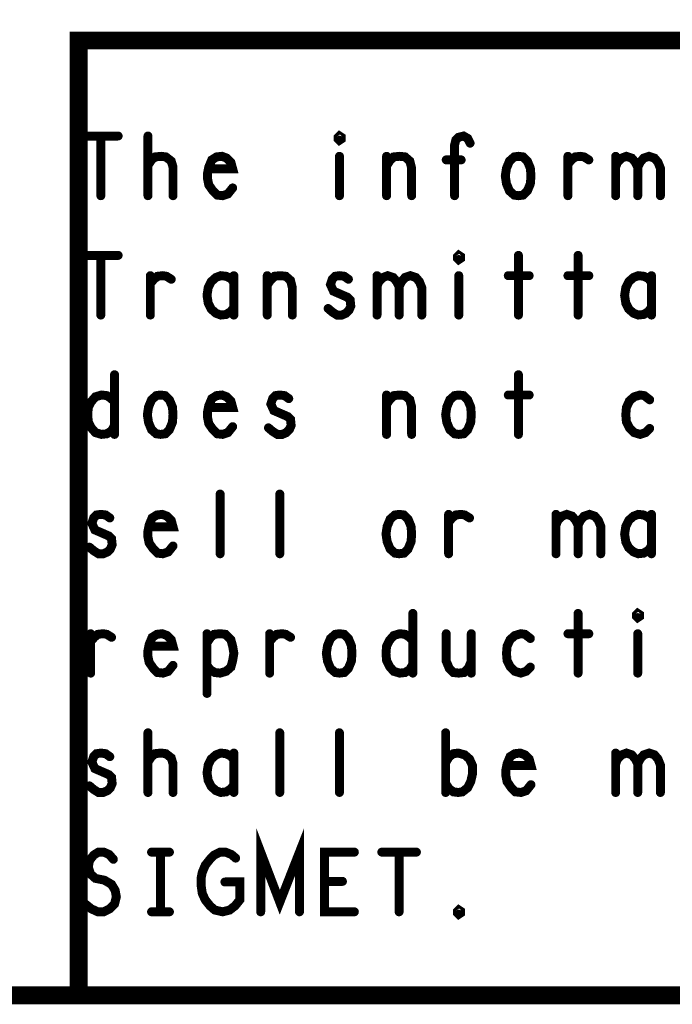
# Model space of a CAD drawing. Extents: x 23.5 to 56.6, y 21.5 to 42.6.
# Tile 5 of 21: x 44.4 to 45.5, y 21.5 to 23.2. Entities that reach past the tile are written whole.
import ezdxf

# ---------------------------------------------------------------- set-up
doc = ezdxf.new("R2010")
doc.units = 0
doc.layers.add('1', color=2, linetype='CONTINUOUS')

msp = doc.modelspace()

# ---------------------------------------------------------------- linework, layer by layer
at = {"layer": '1'}
for points, const_width in [([(23.545, 21.545), (56.545, 21.545), (56.545, 42.545), (23.545, 42.545), (23.545, 21.545)], 0.03), ([(50.345, 23.145), (44.47, 23.145), (44.47, 21.545)], 0.03), ([(44.478, 22.985), (44.536, 22.985)], 0.015), ([(44.507, 22.985), (44.507, 22.885)], 0.015), ([(44.586, 22.885), (44.586, 22.985)], 0.015), ([(44.907, 22.978), (44.905, 22.98), (44.905, 22.983), (44.907, 22.985), (44.91, 22.983), (44.91, 22.98), (44.907, 22.978)], 0.015), ([(45.1, 22.885), (45.1, 22.97), (45.102, 22.978), (45.107, 22.983), (45.115, 22.985), (45.122, 22.981), (45.126, 22.973)], 0.015), ([(44.586, 22.936), (44.592, 22.945), (44.598, 22.95), (44.608, 22.951), (44.616, 22.95), (44.625, 22.943), (44.628, 22.933), (44.628, 22.885)], 0.015), ([(44.688, 22.93), (44.728, 22.93), (44.725, 22.941), (44.718, 22.948), (44.71, 22.951), (44.701, 22.95), (44.693, 22.945), (44.688, 22.933), (44.686, 22.923), (44.686, 22.913), (44.688, 22.903), (44.695, 22.893), (44.702, 22.886), (44.711, 22.885), (44.72, 22.888), (44.728, 22.898)], 0.015), ([(44.907, 22.951), (44.907, 22.885)], 0.015), ([(44.986, 22.935), (44.991, 22.943), (44.998, 22.95), (45.008, 22.951), (45.017, 22.95), (45.025, 22.943), (45.028, 22.931), (45.028, 22.885)], 0.015), ([(44.986, 22.885), (44.986, 22.951)], 0.015), ([(45.111, 22.945), (45.086, 22.945)], 0.015), ([(45.207, 22.885), (45.2, 22.886), (45.192, 22.893), (45.187, 22.905), (45.185, 22.918), (45.187, 22.931), (45.192, 22.943), (45.2, 22.95), (45.207, 22.951), (45.215, 22.95), (45.222, 22.943), (45.227, 22.931), (45.228, 22.918), (45.227, 22.905), (45.222, 22.893), (45.215, 22.886), (45.207, 22.885)], 0.015), ([(45.29, 22.938), (45.296, 22.945), (45.302, 22.95), (45.311, 22.951), (45.317, 22.95), (45.325, 22.945)], 0.015), ([(45.29, 22.885), (45.29, 22.951)], 0.015), ([(45.37, 22.933), (45.373, 22.941), (45.38, 22.948), (45.388, 22.951), (45.397, 22.948), (45.403, 22.941), (45.407, 22.933), (45.407, 22.885)], 0.015), ([(45.37, 22.885), (45.37, 22.951)], 0.015), ([(45.407, 22.933), (45.411, 22.941), (45.417, 22.948), (45.426, 22.951), (45.435, 22.948), (45.441, 22.941), (45.445, 22.931), (45.445, 22.885)], 0.015), ([(44.478, 22.785), (44.536, 22.785)], 0.015), ([(44.507, 22.785), (44.507, 22.685)], 0.015), ([(45.107, 22.778), (45.105, 22.78), (45.105, 22.783), (45.107, 22.785), (45.11, 22.783), (45.11, 22.78), (45.107, 22.778)], 0.015), ([(45.207, 22.785), (45.207, 22.685)], 0.015), ([(45.307, 22.785), (45.307, 22.685)], 0.015), ([(44.59, 22.738), (44.596, 22.745), (44.602, 22.75), (44.611, 22.751), (44.617, 22.75), (44.625, 22.745)], 0.015), ([(44.59, 22.685), (44.59, 22.751)], 0.015), ([(44.73, 22.74), (44.725, 22.746), (44.717, 22.75), (44.708, 22.751), (44.7, 22.748), (44.692, 22.741), (44.687, 22.731), (44.685, 22.718), (44.687, 22.705), (44.692, 22.695), (44.7, 22.688), (44.708, 22.685), (44.717, 22.686), (44.725, 22.691), (44.73, 22.698)], 0.015), ([(44.73, 22.685), (44.73, 22.751)], 0.015), ([(44.786, 22.735), (44.791, 22.743), (44.798, 22.75), (44.808, 22.751), (44.817, 22.75), (44.825, 22.743), (44.828, 22.731), (44.828, 22.685)], 0.015), ([(44.786, 22.685), (44.786, 22.751)], 0.015), ([(44.888, 22.696), (44.895, 22.69), (44.903, 22.685), (44.911, 22.685), (44.918, 22.688), (44.923, 22.693), (44.926, 22.7), (44.925, 22.71), (44.92, 22.715), (44.897, 22.725), (44.892, 22.736), (44.895, 22.745), (44.9, 22.75), (44.907, 22.751), (44.915, 22.75), (44.922, 22.745)], 0.015), ([(44.97, 22.733), (44.973, 22.741), (44.98, 22.748), (44.988, 22.751), (44.997, 22.748), (45.003, 22.741), (45.007, 22.733), (45.007, 22.685)], 0.015), ([(44.97, 22.685), (44.97, 22.751)], 0.015), ([(45.007, 22.733), (45.011, 22.741), (45.017, 22.748), (45.026, 22.751), (45.035, 22.748), (45.041, 22.741), (45.045, 22.731), (45.045, 22.685)], 0.015), ([(45.107, 22.751), (45.107, 22.685)], 0.015), ([(45.19, 22.751), (45.225, 22.751)], 0.015), ([(45.29, 22.751), (45.325, 22.751)], 0.015), ([(45.43, 22.74), (45.425, 22.746), (45.417, 22.75), (45.408, 22.751), (45.4, 22.748), (45.392, 22.741), (45.387, 22.731), (45.385, 22.718), (45.387, 22.705), (45.392, 22.695), (45.4, 22.688), (45.408, 22.685), (45.417, 22.686), (45.425, 22.691), (45.43, 22.698)], 0.015), ([(45.43, 22.685), (45.43, 22.751)], 0.015), ([(44.53, 22.585), (44.53, 22.485)], 0.015), ([(45.207, 22.585), (45.207, 22.485)], 0.015), ([(44.53, 22.5), (44.525, 22.491), (44.517, 22.486), (44.508, 22.485), (44.498, 22.488), (44.491, 22.496), (44.486, 22.506), (44.485, 22.518), (44.486, 22.53), (44.491, 22.54), (44.498, 22.548), (44.508, 22.551), (44.517, 22.55), (44.523, 22.546), (44.53, 22.54)], 0.015), ([(44.607, 22.485), (44.6, 22.486), (44.592, 22.493), (44.587, 22.505), (44.585, 22.518), (44.587, 22.531), (44.592, 22.543), (44.6, 22.55), (44.607, 22.551), (44.615, 22.55), (44.622, 22.543), (44.627, 22.531), (44.628, 22.518), (44.627, 22.505), (44.622, 22.493), (44.615, 22.486), (44.607, 22.485)], 0.015), ([(44.688, 22.53), (44.728, 22.53), (44.725, 22.541), (44.718, 22.548), (44.71, 22.551), (44.701, 22.55), (44.693, 22.545), (44.688, 22.533), (44.686, 22.523), (44.686, 22.513), (44.688, 22.503), (44.695, 22.493), (44.702, 22.486), (44.711, 22.485), (44.72, 22.488), (44.728, 22.498)], 0.015), ([(44.788, 22.496), (44.795, 22.49), (44.803, 22.485), (44.811, 22.485), (44.818, 22.488), (44.823, 22.493), (44.826, 22.5), (44.825, 22.51), (44.82, 22.515), (44.797, 22.525), (44.792, 22.536), (44.795, 22.545), (44.8, 22.55), (44.807, 22.551), (44.815, 22.55), (44.822, 22.545)], 0.015), ([(44.986, 22.535), (44.991, 22.543), (44.998, 22.55), (45.008, 22.551), (45.017, 22.55), (45.025, 22.543), (45.028, 22.531), (45.028, 22.485)], 0.015), ([(44.986, 22.485), (44.986, 22.551)], 0.015), ([(45.107, 22.485), (45.1, 22.486), (45.092, 22.493), (45.087, 22.505), (45.085, 22.518), (45.087, 22.531), (45.092, 22.543), (45.1, 22.55), (45.107, 22.551), (45.115, 22.55), (45.122, 22.543), (45.127, 22.531), (45.128, 22.518), (45.127, 22.505), (45.122, 22.493), (45.115, 22.486), (45.107, 22.485)], 0.015), ([(45.19, 22.551), (45.225, 22.551)], 0.015), ([(45.427, 22.543), (45.418, 22.55), (45.411, 22.551), (45.401, 22.548), (45.393, 22.541), (45.388, 22.53), (45.387, 22.518), (45.388, 22.506), (45.393, 22.496), (45.401, 22.488), (45.411, 22.485), (45.42, 22.488), (45.427, 22.495)], 0.015), ([(44.707, 22.285), (44.707, 22.385)], 0.015), ([(44.807, 22.285), (44.807, 22.385)], 0.015), ([(44.488, 22.296), (44.495, 22.29), (44.503, 22.285), (44.511, 22.285), (44.518, 22.288), (44.523, 22.293), (44.526, 22.3), (44.525, 22.31), (44.52, 22.315), (44.497, 22.325), (44.492, 22.336), (44.495, 22.345), (44.5, 22.35), (44.507, 22.351), (44.515, 22.35), (44.522, 22.345)], 0.015), ([(44.588, 22.33), (44.628, 22.33), (44.625, 22.341), (44.618, 22.348), (44.61, 22.351), (44.601, 22.35), (44.593, 22.345), (44.588, 22.333), (44.586, 22.323), (44.586, 22.313), (44.588, 22.303), (44.595, 22.293), (44.602, 22.286), (44.611, 22.285), (44.62, 22.288), (44.628, 22.298)], 0.015), ([(45.007, 22.285), (45, 22.286), (44.992, 22.293), (44.987, 22.305), (44.985, 22.318), (44.987, 22.331), (44.992, 22.343), (45, 22.35), (45.007, 22.351), (45.015, 22.35), (45.022, 22.343), (45.027, 22.331), (45.028, 22.318), (45.027, 22.305), (45.022, 22.293), (45.015, 22.286), (45.007, 22.285)], 0.015), ([(45.09, 22.338), (45.096, 22.345), (45.102, 22.35), (45.111, 22.351), (45.117, 22.35), (45.125, 22.345)], 0.015), ([(45.09, 22.285), (45.09, 22.351)], 0.015), ([(45.27, 22.333), (45.273, 22.341), (45.28, 22.348), (45.288, 22.351), (45.297, 22.348), (45.303, 22.341), (45.307, 22.333), (45.307, 22.285)], 0.015), ([(45.27, 22.285), (45.27, 22.351)], 0.015), ([(45.307, 22.333), (45.311, 22.341), (45.317, 22.348), (45.326, 22.351), (45.335, 22.348), (45.341, 22.341), (45.345, 22.331), (45.345, 22.285)], 0.015), ([(45.43, 22.34), (45.425, 22.346), (45.417, 22.35), (45.408, 22.351), (45.4, 22.348), (45.392, 22.341), (45.387, 22.331), (45.385, 22.318), (45.387, 22.305), (45.392, 22.295), (45.4, 22.288), (45.408, 22.285), (45.417, 22.286), (45.425, 22.291), (45.43, 22.298)], 0.015), ([(45.43, 22.285), (45.43, 22.351)], 0.015), ([(45.03, 22.185), (45.03, 22.085)], 0.015), ([(45.307, 22.185), (45.307, 22.085)], 0.015), ([(45.407, 22.178), (45.405, 22.18), (45.405, 22.183), (45.407, 22.185), (45.41, 22.183), (45.41, 22.18), (45.407, 22.178)], 0.015), ([(44.49, 22.138), (44.496, 22.145), (44.502, 22.15), (44.511, 22.151), (44.517, 22.15), (44.525, 22.145)], 0.015), ([(44.49, 22.085), (44.49, 22.151)], 0.015), ([(44.588, 22.13), (44.628, 22.13), (44.625, 22.141), (44.618, 22.148), (44.61, 22.151), (44.601, 22.15), (44.593, 22.145), (44.588, 22.133), (44.586, 22.123), (44.586, 22.113), (44.588, 22.103), (44.595, 22.093), (44.602, 22.086), (44.611, 22.085), (44.62, 22.088), (44.628, 22.098)], 0.015), ([(44.685, 22.136), (44.691, 22.145), (44.697, 22.15), (44.707, 22.151), (44.716, 22.15), (44.725, 22.141), (44.728, 22.13), (44.73, 22.118), (44.728, 22.106), (44.725, 22.095), (44.717, 22.088), (44.707, 22.085), (44.698, 22.086), (44.69, 22.091), (44.685, 22.098)], 0.015), ([(44.685, 22.051), (44.685, 22.151)], 0.015), ([(44.79, 22.138), (44.796, 22.145), (44.802, 22.15), (44.811, 22.151), (44.817, 22.15), (44.825, 22.145)], 0.015), ([(44.79, 22.085), (44.79, 22.151)], 0.015), ([(44.907, 22.085), (44.9, 22.086), (44.892, 22.093), (44.887, 22.105), (44.885, 22.118), (44.887, 22.131), (44.892, 22.143), (44.9, 22.15), (44.907, 22.151), (44.915, 22.15), (44.922, 22.143), (44.927, 22.131), (44.928, 22.118), (44.927, 22.105), (44.922, 22.093), (44.915, 22.086), (44.907, 22.085)], 0.015), ([(45.03, 22.1), (45.025, 22.091), (45.017, 22.086), (45.008, 22.085), (44.998, 22.088), (44.991, 22.096), (44.986, 22.106), (44.985, 22.118), (44.986, 22.13), (44.991, 22.14), (44.998, 22.148), (45.008, 22.151), (45.017, 22.15), (45.023, 22.146), (45.03, 22.14)], 0.015), ([(45.086, 22.151), (45.086, 22.105), (45.091, 22.093), (45.098, 22.086), (45.107, 22.085), (45.116, 22.086), (45.123, 22.093), (45.128, 22.105)], 0.015), ([(45.128, 22.085), (45.128, 22.151)], 0.015), ([(45.227, 22.143), (45.218, 22.15), (45.211, 22.151), (45.201, 22.148), (45.193, 22.141), (45.188, 22.13), (45.187, 22.118), (45.188, 22.106), (45.193, 22.096), (45.201, 22.088), (45.211, 22.085), (45.22, 22.088), (45.227, 22.095)], 0.015), ([(45.29, 22.151), (45.325, 22.151)], 0.015), ([(45.407, 22.151), (45.407, 22.085)], 0.015), ([(44.586, 21.885), (44.586, 21.985)], 0.015), ([(44.807, 21.885), (44.807, 21.985)], 0.015), ([(44.907, 21.885), (44.907, 21.985)], 0.015), ([(45.085, 21.885), (45.085, 21.985)], 0.015), ([(44.488, 21.896), (44.495, 21.89), (44.503, 21.885), (44.511, 21.885), (44.518, 21.888), (44.523, 21.893), (44.526, 21.9), (44.525, 21.91), (44.52, 21.915), (44.497, 21.925), (44.492, 21.936), (44.495, 21.945), (44.5, 21.95), (44.507, 21.951), (44.515, 21.95), (44.522, 21.945)], 0.015), ([(44.586, 21.936), (44.592, 21.945), (44.598, 21.95), (44.608, 21.951), (44.616, 21.95), (44.625, 21.943), (44.628, 21.933), (44.628, 21.885)], 0.015), ([(44.73, 21.94), (44.725, 21.946), (44.717, 21.95), (44.708, 21.951), (44.7, 21.948), (44.692, 21.941), (44.687, 21.931), (44.685, 21.918), (44.687, 21.905), (44.692, 21.895), (44.7, 21.888), (44.708, 21.885), (44.717, 21.886), (44.725, 21.891), (44.73, 21.898)], 0.015), ([(44.73, 21.885), (44.73, 21.951)], 0.015), ([(45.085, 21.935), (45.091, 21.945), (45.098, 21.95), (45.106, 21.951), (45.117, 21.948), (45.125, 21.941), (45.13, 21.93), (45.13, 21.916), (45.127, 21.903), (45.122, 21.893), (45.113, 21.886), (45.106, 21.885), (45.098, 21.886), (45.091, 21.891), (45.085, 21.9)], 0.015), ([(45.188, 21.93), (45.228, 21.93), (45.225, 21.941), (45.218, 21.948), (45.21, 21.951), (45.201, 21.95), (45.193, 21.945), (45.188, 21.933), (45.186, 21.923), (45.186, 21.913), (45.188, 21.903), (45.195, 21.893), (45.202, 21.886), (45.211, 21.885), (45.22, 21.888), (45.228, 21.898)], 0.015), ([(45.37, 21.933), (45.373, 21.941), (45.38, 21.948), (45.388, 21.951), (45.397, 21.948), (45.403, 21.941), (45.407, 21.933), (45.407, 21.885)], 0.015), ([(45.37, 21.885), (45.37, 21.951)], 0.015), ([(45.407, 21.933), (45.411, 21.941), (45.417, 21.948), (45.426, 21.951), (45.435, 21.948), (45.441, 21.941), (45.445, 21.931), (45.445, 21.885)], 0.015), ([(44.775, 21.685), (44.775, 21.785), (44.807, 21.701), (44.84, 21.785), (44.84, 21.685)], 0.015), ([(44.481, 21.698), (44.491, 21.69), (44.502, 21.685), (44.512, 21.685), (44.522, 21.69), (44.53, 21.698), (44.533, 21.71), (44.531, 21.721), (44.525, 21.731), (44.513, 21.738), (44.498, 21.741), (44.49, 21.748), (44.486, 21.76), (44.488, 21.771), (44.495, 21.78), (44.503, 21.785), (44.512, 21.785), (44.521, 21.781), (44.528, 21.773)], 0.015), ([(44.592, 21.785), (44.622, 21.785)], 0.015), ([(44.607, 21.785), (44.607, 21.685)], 0.015), ([(44.715, 21.735), (44.74, 21.735), (44.74, 21.705), (44.732, 21.695), (44.723, 21.688), (44.711, 21.685), (44.698, 21.688), (44.69, 21.695), (44.682, 21.705), (44.677, 21.716), (44.675, 21.73), (44.675, 21.741), (44.677, 21.751), (44.682, 21.763), (44.69, 21.773), (44.697, 21.78), (44.707, 21.785), (44.716, 21.785), (44.726, 21.781), (44.733, 21.775)], 0.015), ([(44.932, 21.685), (44.882, 21.685), (44.882, 21.785), (44.932, 21.785)], 0.015), ([(44.978, 21.785), (45.036, 21.785)], 0.015), ([(45.007, 21.785), (45.007, 21.685)], 0.015), ([(44.912, 21.736), (44.882, 21.736)], 0.015), ([(45.107, 21.681), (45.105, 21.683), (45.105, 21.686), (45.107, 21.688), (45.11, 21.686), (45.11, 21.683), (45.107, 21.681)], 0.015), ([(44.592, 21.685), (44.622, 21.685)], 0.015)]:
    msp.add_lwpolyline(points, dxfattribs=dict(at, const_width=const_width))
for points, const_width in [([(44.48175, 22.985, 1), (44.47425, 22.985, 1)], 0.0075), ([(44.51075, 22.985, 1), (44.50325, 22.985, 1)], 0.0075), ([(44.53975, 22.985, 1), (44.53225, 22.985, 1)], 0.0075), ([(44.58975, 22.985, 1), (44.58225, 22.985, 1)], 0.0075), ([(44.91075, 22.978, 1), (44.90325, 22.978, 1)], 0.0075), ([(44.91075, 22.978, 1), (44.90325, 22.978, 1)], 0.0075), ([(45.12975, 22.973, 1), (45.12225, 22.973, 1)], 0.0075), ([(44.91075, 22.951, 1), (44.90325, 22.951, 1)], 0.0075), ([(44.98975, 22.951, 1), (44.98225, 22.951, 1)], 0.0075), ([(45.08975, 22.945, 1), (45.08225, 22.945, 1)], 0.0075), ([(45.11475, 22.945, 1), (45.10725, 22.945, 1)], 0.0075), ([(45.29375, 22.951, 1), (45.28625, 22.951, 1)], 0.0075), ([(45.32875, 22.945, 1), (45.32125, 22.945, 1)], 0.0075), ([(45.37375, 22.951, 1), (45.36625, 22.951, 1)], 0.0075), ([(44.58975, 22.936, 1), (44.58225, 22.936, 1)], 0.0075), ([(44.69175, 22.93, 1), (44.68425, 22.93, 1)], 0.0075), ([(44.98975, 22.935, 1), (44.98225, 22.935, 1)], 0.0075), ([(45.29375, 22.938, 1), (45.28625, 22.938, 1)], 0.0075), ([(45.37375, 22.933, 1), (45.36625, 22.933, 1)], 0.0075), ([(45.41075, 22.933, 1), (45.40325, 22.933, 1)], 0.0075), ([(44.73175, 22.898, 1), (44.72425, 22.898, 1)], 0.0075), ([(44.51075, 22.885, 1), (44.50325, 22.885, 1)], 0.0075), ([(44.58975, 22.885, 1), (44.58225, 22.885, 1)], 0.0075), ([(44.63175, 22.885, 1), (44.62425, 22.885, 1)], 0.0075), ([(44.91075, 22.885, 1), (44.90325, 22.885, 1)], 0.0075), ([(44.98975, 22.885, 1), (44.98225, 22.885, 1)], 0.0075), ([(45.03175, 22.885, 1), (45.02425, 22.885, 1)], 0.0075), ([(45.10375, 22.885, 1), (45.09625, 22.885, 1)], 0.0075), ([(45.21075, 22.885, 1), (45.20325, 22.885, 1)], 0.0075), ([(45.21075, 22.885, 1), (45.20325, 22.885, 1)], 0.0075), ([(45.29375, 22.885, 1), (45.28625, 22.885, 1)], 0.0075), ([(45.37375, 22.885, 1), (45.36625, 22.885, 1)], 0.0075), ([(45.41075, 22.885, 1), (45.40325, 22.885, 1)], 0.0075), ([(45.44875, 22.885, 1), (45.44125, 22.885, 1)], 0.0075), ([(44.48175, 22.785, 1), (44.47425, 22.785, 1)], 0.0075), ([(44.51075, 22.785, 1), (44.50325, 22.785, 1)], 0.0075), ([(44.53975, 22.785, 1), (44.53225, 22.785, 1)], 0.0075), ([(45.21075, 22.785, 1), (45.20325, 22.785, 1)], 0.0075), ([(45.31075, 22.785, 1), (45.30325, 22.785, 1)], 0.0075), ([(45.11075, 22.778, 1), (45.10325, 22.778, 1)], 0.0075), ([(45.11075, 22.778, 1), (45.10325, 22.778, 1)], 0.0075), ([(44.59375, 22.751, 1), (44.58625, 22.751, 1)], 0.0075), ([(44.73375, 22.751, 1), (44.72625, 22.751, 1)], 0.0075), ([(44.78975, 22.751, 1), (44.78225, 22.751, 1)], 0.0075), ([(44.97375, 22.751, 1), (44.96625, 22.751, 1)], 0.0075), ([(45.11075, 22.751, 1), (45.10325, 22.751, 1)], 0.0075), ([(45.19375, 22.751, 1), (45.18625, 22.751, 1)], 0.0075), ([(45.22875, 22.751, 1), (45.22125, 22.751, 1)], 0.0075), ([(45.29375, 22.751, 1), (45.28625, 22.751, 1)], 0.0075), ([(45.32875, 22.751, 1), (45.32125, 22.751, 1)], 0.0075), ([(45.43375, 22.751, 1), (45.42625, 22.751, 1)], 0.0075), ([(44.59375, 22.738, 1), (44.58625, 22.738, 1)], 0.0075), ([(44.62875, 22.745, 1), (44.62125, 22.745, 1)], 0.0075), ([(44.73375, 22.74, 1), (44.72625, 22.74, 1)], 0.0075), ([(44.78975, 22.735, 1), (44.78225, 22.735, 1)], 0.0075), ([(44.92575, 22.745, 1), (44.91825, 22.745, 1)], 0.0075), ([(44.97375, 22.733, 1), (44.96625, 22.733, 1)], 0.0075), ([(45.01075, 22.733, 1), (45.00325, 22.733, 1)], 0.0075), ([(45.43375, 22.74, 1), (45.42625, 22.74, 1)], 0.0075), ([(44.73375, 22.698, 1), (44.72625, 22.698, 1)], 0.0075), ([(44.89175, 22.696, 1), (44.88425, 22.696, 1)], 0.0075), ([(45.43375, 22.698, 1), (45.42625, 22.698, 1)], 0.0075), ([(44.51075, 22.685, 1), (44.50325, 22.685, 1)], 0.0075), ([(44.59375, 22.685, 1), (44.58625, 22.685, 1)], 0.0075), ([(44.73375, 22.685, 1), (44.72625, 22.685, 1)], 0.0075), ([(44.78975, 22.685, 1), (44.78225, 22.685, 1)], 0.0075), ([(44.83175, 22.685, 1), (44.82425, 22.685, 1)], 0.0075), ([(44.97375, 22.685, 1), (44.96625, 22.685, 1)], 0.0075), ([(45.01075, 22.685, 1), (45.00325, 22.685, 1)], 0.0075), ([(45.04875, 22.685, 1), (45.04125, 22.685, 1)], 0.0075), ([(45.11075, 22.685, 1), (45.10325, 22.685, 1)], 0.0075), ([(45.21075, 22.685, 1), (45.20325, 22.685, 1)], 0.0075), ([(45.31075, 22.685, 1), (45.30325, 22.685, 1)], 0.0075), ([(45.43375, 22.685, 1), (45.42625, 22.685, 1)], 0.0075), ([(44.53375, 22.585, 1), (44.52625, 22.585, 1)], 0.0075), ([(45.21075, 22.585, 1), (45.20325, 22.585, 1)], 0.0075), ([(44.98975, 22.551, 1), (44.98225, 22.551, 1)], 0.0075), ([(45.19375, 22.551, 1), (45.18625, 22.551, 1)], 0.0075), ([(45.22875, 22.551, 1), (45.22125, 22.551, 1)], 0.0075), ([(44.53375, 22.54, 1), (44.52625, 22.54, 1)], 0.0075), ([(44.82575, 22.545, 1), (44.81825, 22.545, 1)], 0.0075), ([(44.98975, 22.535, 1), (44.98225, 22.535, 1)], 0.0075), ([(45.43075, 22.543, 1), (45.42325, 22.543, 1)], 0.0075), ([(44.69175, 22.53, 1), (44.68425, 22.53, 1)], 0.0075), ([(44.53375, 22.5, 1), (44.52625, 22.5, 1)], 0.0075), ([(44.73175, 22.498, 1), (44.72425, 22.498, 1)], 0.0075), ([(44.53375, 22.485, 1), (44.52625, 22.485, 1)], 0.0075), ([(44.61075, 22.485, 1), (44.60325, 22.485, 1)], 0.0075), ([(44.61075, 22.485, 1), (44.60325, 22.485, 1)], 0.0075), ([(44.79175, 22.496, 1), (44.78425, 22.496, 1)], 0.0075), ([(44.98975, 22.485, 1), (44.98225, 22.485, 1)], 0.0075), ([(45.03175, 22.485, 1), (45.02425, 22.485, 1)], 0.0075), ([(45.11075, 22.485, 1), (45.10325, 22.485, 1)], 0.0075), ([(45.11075, 22.485, 1), (45.10325, 22.485, 1)], 0.0075), ([(45.21075, 22.485, 1), (45.20325, 22.485, 1)], 0.0075), ([(45.43075, 22.495, 1), (45.42325, 22.495, 1)], 0.0075), ([(44.71075, 22.385, 1), (44.70325, 22.385, 1)], 0.0075), ([(44.81075, 22.385, 1), (44.80325, 22.385, 1)], 0.0075), ([(45.09375, 22.351, 1), (45.08625, 22.351, 1)], 0.0075), ([(45.27375, 22.351, 1), (45.26625, 22.351, 1)], 0.0075), ([(45.43375, 22.351, 1), (45.42625, 22.351, 1)], 0.0075), ([(44.52575, 22.345, 1), (44.51825, 22.345, 1)], 0.0075), ([(45.09375, 22.338, 1), (45.08625, 22.338, 1)], 0.0075), ([(45.12875, 22.345, 1), (45.12125, 22.345, 1)], 0.0075), ([(45.27375, 22.333, 1), (45.26625, 22.333, 1)], 0.0075), ([(45.31075, 22.333, 1), (45.30325, 22.333, 1)], 0.0075), ([(45.43375, 22.34, 1), (45.42625, 22.34, 1)], 0.0075), ([(44.59175, 22.33, 1), (44.58425, 22.33, 1)], 0.0075), ([(44.49175, 22.296, 1), (44.48425, 22.296, 1)], 0.0075), ([(44.63175, 22.298, 1), (44.62425, 22.298, 1)], 0.0075), ([(44.71075, 22.285, 1), (44.70325, 22.285, 1)], 0.0075), ([(44.81075, 22.285, 1), (44.80325, 22.285, 1)], 0.0075), ([(45.01075, 22.285, 1), (45.00325, 22.285, 1)], 0.0075), ([(45.01075, 22.285, 1), (45.00325, 22.285, 1)], 0.0075), ([(45.09375, 22.285, 1), (45.08625, 22.285, 1)], 0.0075), ([(45.27375, 22.285, 1), (45.26625, 22.285, 1)], 0.0075), ([(45.31075, 22.285, 1), (45.30325, 22.285, 1)], 0.0075), ([(45.34875, 22.285, 1), (45.34125, 22.285, 1)], 0.0075), ([(45.43375, 22.298, 1), (45.42625, 22.298, 1)], 0.0075), ([(45.43375, 22.285, 1), (45.42625, 22.285, 1)], 0.0075), ([(45.03375, 22.185, 1), (45.02625, 22.185, 1)], 0.0075), ([(45.31075, 22.185, 1), (45.30325, 22.185, 1)], 0.0075), ([(45.41075, 22.178, 1), (45.40325, 22.178, 1)], 0.0075), ([(45.41075, 22.178, 1), (45.40325, 22.178, 1)], 0.0075), ([(44.49375, 22.151, 1), (44.48625, 22.151, 1)], 0.0075), ([(44.49375, 22.138, 1), (44.48625, 22.138, 1)], 0.0075), ([(44.52875, 22.145, 1), (44.52125, 22.145, 1)], 0.0075), ([(44.68875, 22.151, 1), (44.68125, 22.151, 1)], 0.0075), ([(44.68875, 22.136, 1), (44.68125, 22.136, 1)], 0.0075), ([(44.79375, 22.151, 1), (44.78625, 22.151, 1)], 0.0075), ([(44.79375, 22.138, 1), (44.78625, 22.138, 1)], 0.0075), ([(44.82875, 22.145, 1), (44.82125, 22.145, 1)], 0.0075), ([(45.03375, 22.14, 1), (45.02625, 22.14, 1)], 0.0075), ([(45.08975, 22.151, 1), (45.08225, 22.151, 1)], 0.0075), ([(45.13175, 22.151, 1), (45.12425, 22.151, 1)], 0.0075), ([(45.23075, 22.143, 1), (45.22325, 22.143, 1)], 0.0075), ([(45.29375, 22.151, 1), (45.28625, 22.151, 1)], 0.0075), ([(45.32875, 22.151, 1), (45.32125, 22.151, 1)], 0.0075), ([(45.41075, 22.151, 1), (45.40325, 22.151, 1)], 0.0075), ([(44.59175, 22.13, 1), (44.58425, 22.13, 1)], 0.0075), ([(45.13175, 22.105, 1), (45.12425, 22.105, 1)], 0.0075), ([(44.63175, 22.098, 1), (44.62425, 22.098, 1)], 0.0075), ([(44.68875, 22.098, 1), (44.68125, 22.098, 1)], 0.0075), ([(45.03375, 22.1, 1), (45.02625, 22.1, 1)], 0.0075), ([(45.23075, 22.095, 1), (45.22325, 22.095, 1)], 0.0075), ([(44.49375, 22.085, 1), (44.48625, 22.085, 1)], 0.0075), ([(44.79375, 22.085, 1), (44.78625, 22.085, 1)], 0.0075), ([(44.91075, 22.085, 1), (44.90325, 22.085, 1)], 0.0075), ([(44.91075, 22.085, 1), (44.90325, 22.085, 1)], 0.0075), ([(45.03375, 22.085, 1), (45.02625, 22.085, 1)], 0.0075), ([(45.13175, 22.085, 1), (45.12425, 22.085, 1)], 0.0075), ([(45.31075, 22.085, 1), (45.30325, 22.085, 1)], 0.0075), ([(45.41075, 22.085, 1), (45.40325, 22.085, 1)], 0.0075), ([(44.68875, 22.051, 1), (44.68125, 22.051, 1)], 0.0075), ([(44.58975, 21.985, 1), (44.58225, 21.985, 1)], 0.0075), ([(44.81075, 21.985, 1), (44.80325, 21.985, 1)], 0.0075), ([(44.91075, 21.985, 1), (44.90325, 21.985, 1)], 0.0075), ([(45.08875, 21.985, 1), (45.08125, 21.985, 1)], 0.0075), ([(44.52575, 21.945, 1), (44.51825, 21.945, 1)], 0.0075), ([(44.73375, 21.951, 1), (44.72625, 21.951, 1)], 0.0075), ([(44.73375, 21.94, 1), (44.72625, 21.94, 1)], 0.0075), ([(45.37375, 21.951, 1), (45.36625, 21.951, 1)], 0.0075), ([(44.58975, 21.936, 1), (44.58225, 21.936, 1)], 0.0075), ([(45.08875, 21.935, 1), (45.08125, 21.935, 1)], 0.0075), ([(45.19175, 21.93, 1), (45.18425, 21.93, 1)], 0.0075), ([(45.37375, 21.933, 1), (45.36625, 21.933, 1)], 0.0075), ([(45.41075, 21.933, 1), (45.40325, 21.933, 1)], 0.0075), ([(44.49175, 21.896, 1), (44.48425, 21.896, 1)], 0.0075), ([(44.73375, 21.898, 1), (44.72625, 21.898, 1)], 0.0075), ([(45.08875, 21.9, 1), (45.08125, 21.9, 1)], 0.0075), ([(45.23175, 21.898, 1), (45.22425, 21.898, 1)], 0.0075), ([(44.58975, 21.885, 1), (44.58225, 21.885, 1)], 0.0075), ([(44.63175, 21.885, 1), (44.62425, 21.885, 1)], 0.0075), ([(44.73375, 21.885, 1), (44.72625, 21.885, 1)], 0.0075), ([(44.81075, 21.885, 1), (44.80325, 21.885, 1)], 0.0075), ([(44.91075, 21.885, 1), (44.90325, 21.885, 1)], 0.0075), ([(45.08875, 21.885, 1), (45.08125, 21.885, 1)], 0.0075), ([(45.37375, 21.885, 1), (45.36625, 21.885, 1)], 0.0075), ([(45.41075, 21.885, 1), (45.40325, 21.885, 1)], 0.0075), ([(45.44875, 21.885, 1), (45.44125, 21.885, 1)], 0.0075), ([(44.53175, 21.773, 1), (44.52425, 21.773, 1)], 0.0075), ([(44.59575, 21.785, 1), (44.58825, 21.785, 1)], 0.0075), ([(44.61075, 21.785, 1), (44.60325, 21.785, 1)], 0.0075), ([(44.62575, 21.785, 1), (44.61825, 21.785, 1)], 0.0075), ([(44.73675, 21.775, 1), (44.72925, 21.775, 1)], 0.0075), ([(44.93575, 21.785, 1), (44.92825, 21.785, 1)], 0.0075), ([(44.98175, 21.785, 1), (44.97425, 21.785, 1)], 0.0075), ([(45.01075, 21.785, 1), (45.00325, 21.785, 1)], 0.0075), ([(45.03975, 21.785, 1), (45.03225, 21.785, 1)], 0.0075), ([(44.71875, 21.735, 1), (44.71125, 21.735, 1)], 0.0075), ([(44.88575, 21.736, 1), (44.87825, 21.736, 1)], 0.0075), ([(44.91575, 21.736, 1), (44.90825, 21.736, 1)], 0.0075), ([(44.48475, 21.698, 1), (44.47725, 21.698, 1)], 0.0075), ([(44.59575, 21.685, 1), (44.58825, 21.685, 1)], 0.0075), ([(44.61075, 21.685, 1), (44.60325, 21.685, 1)], 0.0075), ([(44.62575, 21.685, 1), (44.61825, 21.685, 1)], 0.0075), ([(44.77875, 21.685, 1), (44.77125, 21.685, 1)], 0.0075), ([(44.84375, 21.685, 1), (44.83625, 21.685, 1)], 0.0075), ([(44.93575, 21.685, 1), (44.92825, 21.685, 1)], 0.0075), ([(45.01075, 21.685, 1), (45.00325, 21.685, 1)], 0.0075), ([(45.11075, 21.681, 1), (45.10325, 21.681, 1)], 0.0075), ([(45.11075, 21.681, 1), (45.10325, 21.681, 1)], 0.0075), ([(44.4775, 21.545, 1), (44.4625, 21.545, 1)], 0.015)]:
    msp.add_lwpolyline(points, format="xyb", close=True, dxfattribs=dict(at, const_width=const_width))

doc.saveas('drawing.dxf')
